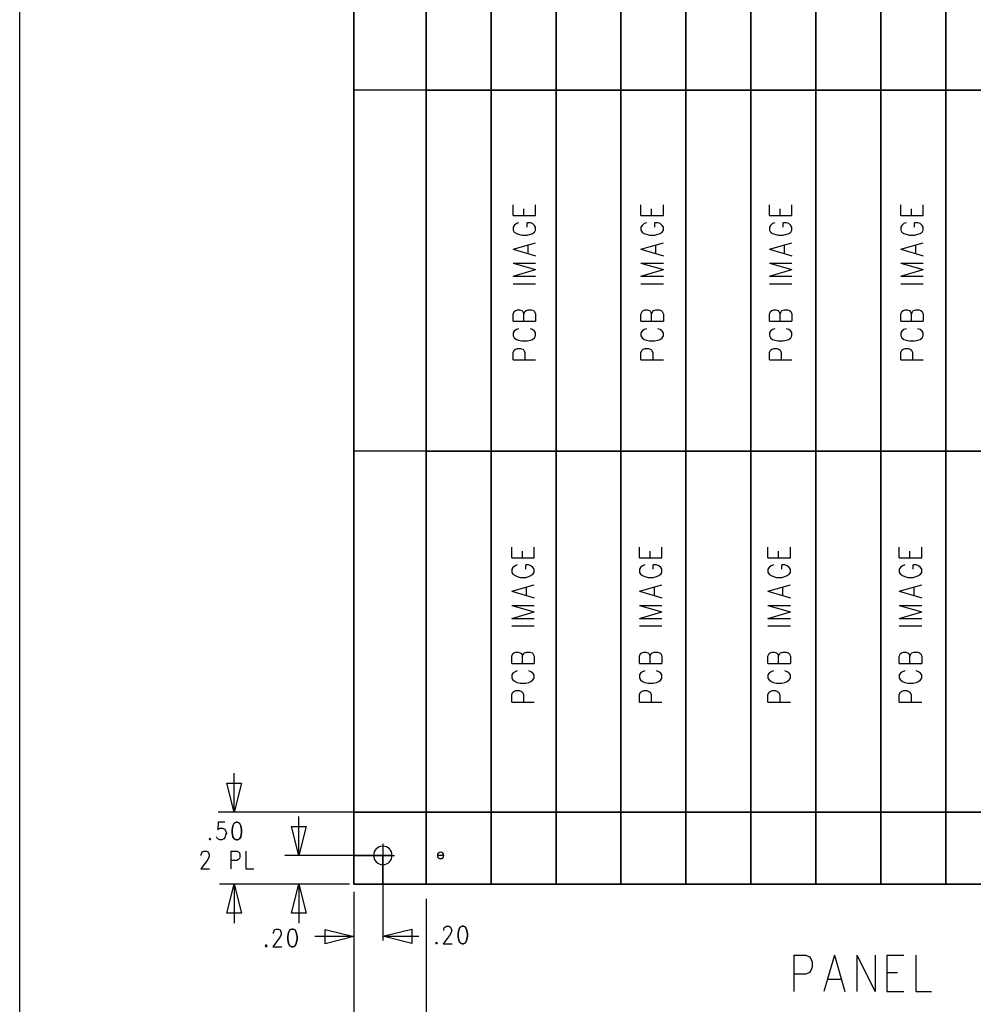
# Model space of a CAD drawing. Extents: x 11.9 to 28.1, y 10.8 to 21.2.
# Tile 3 of 32: x 11.9 to 15.2, y 14.4 to 17.8. Entities that reach past the tile are written whole.
import ezdxf

# ---------------------------------------------------------------- set-up
doc = ezdxf.new("R2010")
doc.units = 0
doc.layers.add('DRILLDWG_pho', color=1, linetype='CONTINUOUS')

msp = doc.modelspace()

# ---------------------------------------------------------------- linework, layer by layer
at = {"layer": 'DRILLDWG_pho'}
for points in [[(11.89, 10.799), (11.89, 21.199)], [(13.298, 17.545), (13.048, 17.545)], [(13.6, 17.111), (13.6, 17.148)], [(13.637, 17.111), (13.637, 17.134)], [(13.677, 17.111), (13.677, 17.148)], [(14.042, 17.111), (14.042, 17.148)], [(14.079, 17.111), (14.079, 17.134)], [(14.12, 17.111), (14.12, 17.148)], [(14.487, 17.111), (14.487, 17.148)], [(14.524, 17.111), (14.524, 17.134)], [(14.565, 17.111), (14.565, 17.148)], [(14.942, 17.111), (14.942, 17.148)], [(14.979, 17.111), (14.979, 17.134)], [(15.02, 17.111), (15.02, 17.148)], [(13.6, 17.111), (13.677, 17.111)], [(13.611, 17.083), (13.603, 17.077)], [(13.618, 17.086), (13.611, 17.083)], [(13.659, 17.086), (13.648, 17.086)], [(13.648, 17.071), (13.648, 17.086)], [(13.666, 17.083), (13.659, 17.086)], [(13.673, 17.077), (13.666, 17.083)], [(14.042, 17.111), (14.12, 17.111)], [(14.053, 17.083), (14.046, 17.077)], [(14.061, 17.086), (14.053, 17.083)], [(14.101, 17.086), (14.09, 17.086)], [(14.09, 17.071), (14.09, 17.086)], [(14.109, 17.083), (14.101, 17.086)], [(14.116, 17.077), (14.109, 17.083)], [(14.487, 17.111), (14.565, 17.111)], [(14.498, 17.083), (14.491, 17.077)], [(14.506, 17.086), (14.498, 17.083)], [(14.546, 17.086), (14.535, 17.086)], [(14.535, 17.071), (14.535, 17.086)], [(14.554, 17.083), (14.546, 17.086)], [(14.561, 17.077), (14.554, 17.083)], [(14.942, 17.111), (15.02, 17.111)], [(14.953, 17.083), (14.946, 17.077)], [(14.961, 17.086), (14.953, 17.083)], [(15.001, 17.086), (14.99, 17.086)], [(14.99, 17.071), (14.99, 17.086)], [(15.009, 17.083), (15.001, 17.086)], [(15.016, 17.077), (15.009, 17.083)], [(13.603, 17.077), (13.6, 17.071)], [(13.6, 17.071), (13.6, 17.06)], [(13.6, 17.06), (13.603, 17.054)], [(13.603, 17.054), (13.611, 17.049)], [(13.611, 17.049), (13.618, 17.046)], [(13.659, 17.046), (13.666, 17.049)], [(13.666, 17.049), (13.673, 17.054)], [(13.677, 17.071), (13.673, 17.077)], [(13.673, 17.054), (13.677, 17.06)], [(13.677, 17.06), (13.677, 17.071)], [(14.046, 17.077), (14.042, 17.071)], [(14.042, 17.071), (14.042, 17.06)], [(14.042, 17.06), (14.046, 17.054)], [(14.046, 17.054), (14.053, 17.049)], [(14.053, 17.049), (14.061, 17.046)], [(14.101, 17.046), (14.109, 17.049)], [(14.109, 17.049), (14.116, 17.054)], [(14.12, 17.071), (14.116, 17.077)], [(14.116, 17.054), (14.12, 17.06)], [(14.12, 17.06), (14.12, 17.071)], [(14.491, 17.077), (14.487, 17.071)], [(14.487, 17.071), (14.487, 17.06)], [(14.487, 17.06), (14.491, 17.054)], [(14.491, 17.054), (14.498, 17.049)], [(14.498, 17.049), (14.506, 17.046)], [(14.546, 17.046), (14.554, 17.049)], [(14.554, 17.049), (14.561, 17.054)], [(14.565, 17.071), (14.561, 17.077)], [(14.561, 17.054), (14.565, 17.06)], [(14.565, 17.06), (14.565, 17.071)], [(14.946, 17.077), (14.942, 17.071)], [(14.942, 17.071), (14.942, 17.06)], [(14.942, 17.06), (14.946, 17.054)], [(14.946, 17.054), (14.953, 17.049)], [(14.953, 17.049), (14.961, 17.046)], [(15.001, 17.046), (15.009, 17.049)], [(15.009, 17.049), (15.016, 17.054)], [(15.02, 17.071), (15.016, 17.077)], [(15.016, 17.054), (15.02, 17.06)], [(15.02, 17.06), (15.02, 17.071)], [(13.6, 16.995), (13.677, 17.017)], [(13.618, 17.046), (13.629, 17.043)], [(13.629, 17.043), (13.648, 17.043)], [(13.648, 17.043), (13.659, 17.046)], [(14.042, 16.995), (14.12, 17.017)], [(14.061, 17.046), (14.072, 17.043)], [(14.072, 17.043), (14.09, 17.043)], [(14.09, 17.043), (14.101, 17.046)], [(14.487, 16.995), (14.565, 17.017)], [(14.506, 17.046), (14.517, 17.043)], [(14.517, 17.043), (14.535, 17.043)], [(14.535, 17.043), (14.546, 17.046)], [(14.942, 16.995), (15.02, 17.017)], [(14.961, 17.046), (14.972, 17.043)], [(14.972, 17.043), (14.99, 17.043)], [(14.99, 17.043), (15.001, 17.046)], [(13.6, 16.995), (13.677, 16.972)], [(13.651, 16.981), (13.651, 17.009)], [(14.042, 16.995), (14.12, 16.972)], [(14.094, 16.981), (14.094, 17.009)], [(14.487, 16.995), (14.565, 16.972)], [(14.539, 16.981), (14.539, 17.009)], [(14.942, 16.995), (15.02, 16.972)], [(14.994, 16.981), (14.994, 17.009)], [(13.6, 16.946), (13.677, 16.924)], [(13.6, 16.946), (13.677, 16.946)], [(13.6, 16.901), (13.677, 16.924)], [(14.042, 16.946), (14.12, 16.924)], [(14.042, 16.946), (14.12, 16.946)], [(14.042, 16.901), (14.12, 16.924)], [(14.487, 16.946), (14.565, 16.924)], [(14.487, 16.946), (14.565, 16.946)], [(14.487, 16.901), (14.565, 16.924)], [(14.942, 16.946), (15.02, 16.924)], [(14.942, 16.946), (15.02, 16.946)], [(14.942, 16.901), (15.02, 16.924)], [(13.6, 16.901), (13.677, 16.901)], [(14.042, 16.901), (14.12, 16.901)], [(14.487, 16.901), (14.565, 16.901)], [(14.942, 16.901), (15.02, 16.901)], [(13.6, 16.875), (13.677, 16.875)], [(14.042, 16.875), (14.12, 16.875)], [(14.487, 16.875), (14.565, 16.875)], [(14.942, 16.875), (15.02, 16.875)], [(13.6, 16.77), (13.603, 16.779)], [(13.603, 16.779), (13.607, 16.782)], [(13.607, 16.782), (13.614, 16.784)], [(13.614, 16.784), (13.622, 16.784)], [(13.622, 16.784), (13.629, 16.782)], [(13.629, 16.782), (13.633, 16.779)], [(13.633, 16.779), (13.637, 16.77)], [(13.637, 16.77), (13.64, 16.779)], [(13.64, 16.779), (13.644, 16.782)], [(13.644, 16.782), (13.651, 16.784)], [(13.651, 16.784), (13.662, 16.784)], [(13.662, 16.784), (13.67, 16.782)], [(13.67, 16.782), (13.673, 16.779)], [(13.673, 16.779), (13.677, 16.77)], [(14.042, 16.77), (14.046, 16.779)], [(14.046, 16.779), (14.05, 16.782)], [(14.05, 16.782), (14.057, 16.784)], [(14.057, 16.784), (14.064, 16.784)], [(14.064, 16.784), (14.072, 16.782)], [(14.072, 16.782), (14.075, 16.779)], [(14.075, 16.779), (14.079, 16.77)], [(14.079, 16.77), (14.083, 16.779)], [(14.083, 16.779), (14.086, 16.782)], [(14.086, 16.782), (14.094, 16.784)], [(14.094, 16.784), (14.105, 16.784)], [(14.105, 16.784), (14.112, 16.782)], [(14.112, 16.782), (14.116, 16.779)], [(14.116, 16.779), (14.12, 16.77)], [(14.487, 16.77), (14.491, 16.779)], [(14.491, 16.779), (14.495, 16.782)], [(14.495, 16.782), (14.502, 16.784)], [(14.502, 16.784), (14.509, 16.784)], [(14.509, 16.784), (14.517, 16.782)], [(14.517, 16.782), (14.52, 16.779)], [(14.52, 16.779), (14.524, 16.77)], [(14.524, 16.77), (14.528, 16.779)], [(14.528, 16.779), (14.531, 16.782)], [(14.531, 16.782), (14.539, 16.784)], [(14.539, 16.784), (14.55, 16.784)], [(14.55, 16.784), (14.557, 16.782)], [(14.557, 16.782), (14.561, 16.779)], [(14.561, 16.779), (14.565, 16.77)], [(14.942, 16.77), (14.946, 16.779)], [(14.946, 16.779), (14.95, 16.782)], [(14.95, 16.782), (14.957, 16.784)], [(14.957, 16.784), (14.964, 16.784)], [(14.964, 16.784), (14.972, 16.782)], [(14.972, 16.782), (14.975, 16.779)], [(14.975, 16.779), (14.979, 16.77)], [(14.979, 16.77), (14.983, 16.779)], [(14.983, 16.779), (14.986, 16.782)], [(14.986, 16.782), (14.994, 16.784)], [(14.994, 16.784), (15.005, 16.784)], [(15.005, 16.784), (15.012, 16.782)], [(15.012, 16.782), (15.016, 16.779)], [(15.016, 16.779), (15.02, 16.77)], [(13.6, 16.745), (13.6, 16.77)], [(13.6, 16.745), (13.677, 16.745)], [(13.637, 16.745), (13.637, 16.77)], [(13.677, 16.77), (13.677, 16.745)], [(14.042, 16.745), (14.042, 16.77)], [(14.042, 16.745), (14.12, 16.745)], [(14.079, 16.745), (14.079, 16.77)], [(14.12, 16.77), (14.12, 16.745)], [(14.487, 16.745), (14.487, 16.77)], [(14.487, 16.745), (14.565, 16.745)], [(14.524, 16.745), (14.524, 16.77)], [(14.565, 16.77), (14.565, 16.745)], [(14.942, 16.745), (14.942, 16.77)], [(14.942, 16.745), (15.02, 16.745)], [(14.979, 16.745), (14.979, 16.77)], [(15.02, 16.77), (15.02, 16.745)], [(13.603, 16.711), (13.6, 16.705)], [(13.611, 16.716), (13.603, 16.711)], [(13.618, 16.719), (13.611, 16.716)], [(13.666, 16.716), (13.659, 16.719)], [(13.673, 16.711), (13.666, 16.716)], [(13.677, 16.705), (13.673, 16.711)], [(14.046, 16.711), (14.042, 16.705)], [(14.053, 16.716), (14.046, 16.711)], [(14.061, 16.719), (14.053, 16.716)], [(14.109, 16.716), (14.101, 16.719)], [(14.116, 16.711), (14.109, 16.716)], [(14.12, 16.705), (14.116, 16.711)], [(14.491, 16.711), (14.487, 16.705)], [(14.498, 16.716), (14.491, 16.711)], [(14.506, 16.719), (14.498, 16.716)], [(14.554, 16.716), (14.546, 16.719)], [(14.561, 16.711), (14.554, 16.716)], [(14.565, 16.705), (14.561, 16.711)], [(14.946, 16.711), (14.942, 16.705)], [(14.953, 16.716), (14.946, 16.711)], [(14.961, 16.719), (14.953, 16.716)], [(15.009, 16.716), (15.001, 16.719)], [(15.016, 16.711), (15.009, 16.716)], [(15.02, 16.705), (15.016, 16.711)], [(13.6, 16.705), (13.6, 16.694)], [(13.6, 16.694), (13.603, 16.688)], [(13.603, 16.688), (13.611, 16.682)], [(13.611, 16.682), (13.618, 16.679)], [(13.618, 16.679), (13.629, 16.677)], [(13.629, 16.677), (13.648, 16.677)], [(13.648, 16.677), (13.659, 16.679)], [(13.659, 16.679), (13.666, 16.682)], [(13.666, 16.682), (13.673, 16.688)], [(13.673, 16.688), (13.677, 16.694)], [(13.677, 16.694), (13.677, 16.705)], [(14.042, 16.705), (14.042, 16.694)], [(14.042, 16.694), (14.046, 16.688)], [(14.046, 16.688), (14.053, 16.682)], [(14.053, 16.682), (14.061, 16.679)], [(14.061, 16.679), (14.072, 16.677)], [(14.072, 16.677), (14.09, 16.677)], [(14.09, 16.677), (14.101, 16.679)], [(14.101, 16.679), (14.109, 16.682)], [(14.109, 16.682), (14.116, 16.688)], [(14.116, 16.688), (14.12, 16.694)], [(14.12, 16.694), (14.12, 16.705)], [(14.487, 16.705), (14.487, 16.694)], [(14.487, 16.694), (14.491, 16.688)], [(14.491, 16.688), (14.498, 16.682)], [(14.498, 16.682), (14.506, 16.679)], [(14.506, 16.679), (14.517, 16.677)], [(14.517, 16.677), (14.535, 16.677)], [(14.535, 16.677), (14.546, 16.679)], [(14.546, 16.679), (14.554, 16.682)], [(14.554, 16.682), (14.561, 16.688)], [(14.561, 16.688), (14.565, 16.694)], [(14.565, 16.694), (14.565, 16.705)], [(14.942, 16.705), (14.942, 16.694)], [(14.942, 16.694), (14.946, 16.688)], [(14.946, 16.688), (14.953, 16.682)], [(14.953, 16.682), (14.961, 16.679)], [(14.961, 16.679), (14.972, 16.677)], [(14.972, 16.677), (14.99, 16.677)], [(14.99, 16.677), (15.001, 16.679)], [(15.001, 16.679), (15.009, 16.682)], [(15.009, 16.682), (15.016, 16.688)], [(15.016, 16.688), (15.02, 16.694)], [(15.02, 16.694), (15.02, 16.705)], [(13.6, 16.637), (13.603, 16.645)], [(13.603, 16.645), (13.607, 16.648)], [(13.607, 16.648), (13.614, 16.651)], [(13.614, 16.651), (13.625, 16.651)], [(13.625, 16.651), (13.633, 16.648)], [(13.633, 16.648), (13.637, 16.645)], [(13.637, 16.645), (13.64, 16.637)], [(14.042, 16.637), (14.046, 16.645)], [(14.046, 16.645), (14.05, 16.648)], [(14.05, 16.648), (14.057, 16.651)], [(14.057, 16.651), (14.068, 16.651)], [(14.068, 16.651), (14.075, 16.648)], [(14.075, 16.648), (14.079, 16.645)], [(14.079, 16.645), (14.083, 16.637)], [(14.487, 16.637), (14.491, 16.645)], [(14.491, 16.645), (14.495, 16.648)], [(14.495, 16.648), (14.502, 16.651)], [(14.502, 16.651), (14.513, 16.651)], [(14.513, 16.651), (14.52, 16.648)], [(14.52, 16.648), (14.524, 16.645)], [(14.524, 16.645), (14.528, 16.637)], [(14.942, 16.637), (14.946, 16.645)], [(14.946, 16.645), (14.95, 16.648)], [(14.95, 16.648), (14.957, 16.651)], [(14.957, 16.651), (14.968, 16.651)], [(14.968, 16.651), (14.975, 16.648)], [(14.975, 16.648), (14.979, 16.645)], [(14.979, 16.645), (14.983, 16.637)], [(13.6, 16.611), (13.6, 16.637)], [(13.6, 16.611), (13.677, 16.611)], [(13.64, 16.637), (13.64, 16.611)], [(14.042, 16.611), (14.042, 16.637)], [(14.042, 16.611), (14.12, 16.611)], [(14.083, 16.637), (14.083, 16.611)], [(14.487, 16.611), (14.487, 16.637)], [(14.487, 16.611), (14.565, 16.611)], [(14.528, 16.637), (14.528, 16.611)], [(14.942, 16.611), (14.942, 16.637)], [(14.942, 16.611), (15.02, 16.611)], [(14.983, 16.637), (14.983, 16.611)], [(13.298, 16.295), (13.048, 16.295)], [(13.595, 15.926), (13.595, 15.963)], [(13.672, 15.926), (13.672, 15.963)], [(14.037, 15.926), (14.037, 15.963)], [(14.115, 15.926), (14.115, 15.963)], [(14.482, 15.926), (14.482, 15.963)], [(14.56, 15.926), (14.56, 15.963)], [(14.937, 15.926), (14.937, 15.963)], [(15.015, 15.926), (15.015, 15.963)], [(13.595, 15.926), (13.672, 15.926)], [(13.632, 15.926), (13.632, 15.949)], [(14.037, 15.926), (14.115, 15.926)], [(14.074, 15.926), (14.074, 15.949)], [(14.482, 15.926), (14.56, 15.926)], [(14.519, 15.926), (14.519, 15.949)], [(14.937, 15.926), (15.015, 15.926)], [(14.974, 15.926), (14.974, 15.949)], [(13.598, 15.892), (13.595, 15.886)], [(13.606, 15.898), (13.598, 15.892)], [(13.613, 15.901), (13.606, 15.898)], [(13.654, 15.901), (13.643, 15.901)], [(13.643, 15.886), (13.643, 15.901)], [(13.661, 15.898), (13.654, 15.901)], [(13.668, 15.892), (13.661, 15.898)], [(13.672, 15.886), (13.668, 15.892)], [(14.041, 15.892), (14.037, 15.886)], [(14.048, 15.898), (14.041, 15.892)], [(14.056, 15.901), (14.048, 15.898)], [(14.096, 15.901), (14.085, 15.901)], [(14.085, 15.886), (14.085, 15.901)], [(14.104, 15.898), (14.096, 15.901)], [(14.111, 15.892), (14.104, 15.898)], [(14.115, 15.886), (14.111, 15.892)], [(14.486, 15.892), (14.482, 15.886)], [(14.493, 15.898), (14.486, 15.892)], [(14.501, 15.901), (14.493, 15.898)], [(14.541, 15.901), (14.53, 15.901)], [(14.53, 15.886), (14.53, 15.901)], [(14.549, 15.898), (14.541, 15.901)], [(14.556, 15.892), (14.549, 15.898)], [(14.56, 15.886), (14.556, 15.892)], [(14.941, 15.892), (14.937, 15.886)], [(14.948, 15.898), (14.941, 15.892)], [(14.956, 15.901), (14.948, 15.898)], [(14.996, 15.901), (14.985, 15.901)], [(14.985, 15.886), (14.985, 15.901)], [(15.004, 15.898), (14.996, 15.901)], [(15.011, 15.892), (15.004, 15.898)], [(15.015, 15.886), (15.011, 15.892)], [(13.595, 15.886), (13.595, 15.875)], [(13.595, 15.875), (13.598, 15.869)], [(13.598, 15.869), (13.606, 15.864)], [(13.606, 15.864), (13.613, 15.861)], [(13.613, 15.861), (13.624, 15.858)], [(13.624, 15.858), (13.643, 15.858)], [(13.643, 15.858), (13.654, 15.861)], [(13.654, 15.861), (13.661, 15.864)], [(13.661, 15.864), (13.668, 15.869)], [(13.668, 15.869), (13.672, 15.875)], [(13.672, 15.875), (13.672, 15.886)], [(14.037, 15.886), (14.037, 15.875)], [(14.037, 15.875), (14.041, 15.869)], [(14.041, 15.869), (14.048, 15.864)], [(14.048, 15.864), (14.056, 15.861)], [(14.056, 15.861), (14.067, 15.858)], [(14.067, 15.858), (14.085, 15.858)], [(14.085, 15.858), (14.096, 15.861)], [(14.096, 15.861), (14.104, 15.864)], [(14.104, 15.864), (14.111, 15.869)], [(14.111, 15.869), (14.115, 15.875)], [(14.115, 15.875), (14.115, 15.886)], [(14.482, 15.886), (14.482, 15.875)], [(14.482, 15.875), (14.486, 15.869)], [(14.486, 15.869), (14.493, 15.864)], [(14.493, 15.864), (14.501, 15.861)], [(14.501, 15.861), (14.512, 15.858)], [(14.512, 15.858), (14.53, 15.858)], [(14.53, 15.858), (14.541, 15.861)], [(14.541, 15.861), (14.549, 15.864)], [(14.549, 15.864), (14.556, 15.869)], [(14.556, 15.869), (14.56, 15.875)], [(14.56, 15.875), (14.56, 15.886)], [(14.937, 15.886), (14.937, 15.875)], [(14.937, 15.875), (14.941, 15.869)], [(14.941, 15.869), (14.948, 15.864)], [(14.948, 15.864), (14.956, 15.861)], [(14.956, 15.861), (14.967, 15.858)], [(14.967, 15.858), (14.985, 15.858)], [(14.985, 15.858), (14.996, 15.861)], [(14.996, 15.861), (15.004, 15.864)], [(15.004, 15.864), (15.011, 15.869)], [(15.011, 15.869), (15.015, 15.875)], [(15.015, 15.875), (15.015, 15.886)], [(13.595, 15.81), (13.672, 15.832)], [(13.646, 15.796), (13.646, 15.824)], [(14.037, 15.81), (14.115, 15.832)], [(14.089, 15.796), (14.089, 15.824)], [(14.482, 15.81), (14.56, 15.832)], [(14.534, 15.796), (14.534, 15.824)], [(14.937, 15.81), (15.015, 15.832)], [(14.989, 15.796), (14.989, 15.824)], [(13.595, 15.81), (13.672, 15.787)], [(14.037, 15.81), (14.115, 15.787)], [(14.482, 15.81), (14.56, 15.787)], [(14.937, 15.81), (15.015, 15.787)], [(13.595, 15.761), (13.672, 15.739)], [(13.595, 15.761), (13.672, 15.761)], [(14.037, 15.761), (14.115, 15.739)], [(14.037, 15.761), (14.115, 15.761)], [(14.482, 15.761), (14.56, 15.739)], [(14.482, 15.761), (14.56, 15.761)], [(14.937, 15.761), (15.015, 15.739)], [(14.937, 15.761), (15.015, 15.761)], [(13.595, 15.716), (13.672, 15.739)], [(14.037, 15.716), (14.115, 15.739)], [(14.482, 15.716), (14.56, 15.739)], [(14.937, 15.716), (15.015, 15.739)], [(13.595, 15.716), (13.672, 15.716)], [(13.595, 15.69), (13.672, 15.69)], [(14.037, 15.716), (14.115, 15.716)], [(14.037, 15.69), (14.115, 15.69)], [(14.482, 15.716), (14.56, 15.716)], [(14.482, 15.69), (14.56, 15.69)], [(14.937, 15.716), (15.015, 15.716)], [(14.937, 15.69), (15.015, 15.69)], [(13.595, 15.585), (13.598, 15.594)], [(13.595, 15.56), (13.595, 15.585)], [(13.598, 15.594), (13.602, 15.597)], [(13.602, 15.597), (13.609, 15.599)], [(13.609, 15.599), (13.617, 15.599)], [(13.617, 15.599), (13.624, 15.597)], [(13.624, 15.597), (13.628, 15.594)], [(13.628, 15.594), (13.632, 15.585)], [(13.632, 15.585), (13.635, 15.594)], [(13.632, 15.56), (13.632, 15.585)], [(13.635, 15.594), (13.639, 15.597)], [(13.639, 15.597), (13.646, 15.599)], [(13.646, 15.599), (13.657, 15.599)], [(13.657, 15.599), (13.665, 15.597)], [(13.665, 15.597), (13.668, 15.594)], [(13.668, 15.594), (13.672, 15.585)], [(13.672, 15.585), (13.672, 15.56)], [(14.037, 15.585), (14.041, 15.594)], [(14.037, 15.56), (14.037, 15.585)], [(14.041, 15.594), (14.045, 15.597)], [(14.045, 15.597), (14.052, 15.599)], [(14.052, 15.599), (14.059, 15.599)], [(14.059, 15.599), (14.067, 15.597)], [(14.067, 15.597), (14.07, 15.594)], [(14.07, 15.594), (14.074, 15.585)], [(14.074, 15.585), (14.078, 15.594)], [(14.074, 15.56), (14.074, 15.585)], [(14.078, 15.594), (14.081, 15.597)], [(14.081, 15.597), (14.089, 15.599)], [(14.089, 15.599), (14.1, 15.599)], [(14.1, 15.599), (14.107, 15.597)], [(14.107, 15.597), (14.111, 15.594)], [(14.111, 15.594), (14.115, 15.585)], [(14.115, 15.585), (14.115, 15.56)], [(14.482, 15.585), (14.486, 15.594)], [(14.482, 15.56), (14.482, 15.585)], [(14.486, 15.594), (14.49, 15.597)], [(14.49, 15.597), (14.497, 15.599)], [(14.497, 15.599), (14.504, 15.599)], [(14.504, 15.599), (14.512, 15.597)], [(14.512, 15.597), (14.515, 15.594)], [(14.515, 15.594), (14.519, 15.585)], [(14.519, 15.585), (14.523, 15.594)], [(14.519, 15.56), (14.519, 15.585)], [(14.523, 15.594), (14.526, 15.597)], [(14.526, 15.597), (14.534, 15.599)], [(14.534, 15.599), (14.545, 15.599)], [(14.545, 15.599), (14.552, 15.597)], [(14.552, 15.597), (14.556, 15.594)], [(14.556, 15.594), (14.56, 15.585)], [(14.56, 15.585), (14.56, 15.56)], [(14.937, 15.585), (14.941, 15.594)], [(14.937, 15.56), (14.937, 15.585)], [(14.941, 15.594), (14.945, 15.597)], [(14.945, 15.597), (14.952, 15.599)], [(14.952, 15.599), (14.959, 15.599)], [(14.959, 15.599), (14.967, 15.597)], [(14.967, 15.597), (14.97, 15.594)], [(14.97, 15.594), (14.974, 15.585)], [(14.974, 15.585), (14.978, 15.594)], [(14.974, 15.56), (14.974, 15.585)], [(14.978, 15.594), (14.981, 15.597)], [(14.981, 15.597), (14.989, 15.599)], [(14.989, 15.599), (15, 15.599)], [(15, 15.599), (15.007, 15.597)], [(15.007, 15.597), (15.011, 15.594)], [(15.011, 15.594), (15.015, 15.585)], [(15.015, 15.585), (15.015, 15.56)], [(13.595, 15.56), (13.672, 15.56)], [(14.037, 15.56), (14.115, 15.56)], [(14.482, 15.56), (14.56, 15.56)], [(14.937, 15.56), (15.015, 15.56)], [(13.598, 15.526), (13.595, 15.52)], [(13.595, 15.52), (13.595, 15.509)], [(13.606, 15.531), (13.598, 15.526)], [(13.613, 15.534), (13.606, 15.531)], [(13.661, 15.531), (13.654, 15.534)], [(13.668, 15.526), (13.661, 15.531)], [(13.672, 15.52), (13.668, 15.526)], [(13.672, 15.509), (13.672, 15.52)], [(14.041, 15.526), (14.037, 15.52)], [(14.037, 15.52), (14.037, 15.509)], [(14.048, 15.531), (14.041, 15.526)], [(14.056, 15.534), (14.048, 15.531)], [(14.104, 15.531), (14.096, 15.534)], [(14.111, 15.526), (14.104, 15.531)], [(14.115, 15.52), (14.111, 15.526)], [(14.115, 15.509), (14.115, 15.52)], [(14.486, 15.526), (14.482, 15.52)], [(14.482, 15.52), (14.482, 15.509)], [(14.493, 15.531), (14.486, 15.526)], [(14.501, 15.534), (14.493, 15.531)], [(14.549, 15.531), (14.541, 15.534)], [(14.556, 15.526), (14.549, 15.531)], [(14.56, 15.52), (14.556, 15.526)], [(14.56, 15.509), (14.56, 15.52)], [(14.941, 15.526), (14.937, 15.52)], [(14.937, 15.52), (14.937, 15.509)], [(14.948, 15.531), (14.941, 15.526)], [(14.956, 15.534), (14.948, 15.531)], [(15.004, 15.531), (14.996, 15.534)], [(15.011, 15.526), (15.004, 15.531)], [(15.015, 15.52), (15.011, 15.526)], [(15.015, 15.509), (15.015, 15.52)], [(13.595, 15.509), (13.598, 15.503)], [(13.598, 15.503), (13.606, 15.497)], [(13.606, 15.497), (13.613, 15.494)], [(13.613, 15.494), (13.624, 15.492)], [(13.624, 15.492), (13.643, 15.492)], [(13.643, 15.492), (13.654, 15.494)], [(13.654, 15.494), (13.661, 15.497)], [(13.661, 15.497), (13.668, 15.503)], [(13.668, 15.503), (13.672, 15.509)], [(14.037, 15.509), (14.041, 15.503)], [(14.041, 15.503), (14.048, 15.497)], [(14.048, 15.497), (14.056, 15.494)], [(14.056, 15.494), (14.067, 15.492)], [(14.067, 15.492), (14.085, 15.492)], [(14.085, 15.492), (14.096, 15.494)], [(14.096, 15.494), (14.104, 15.497)], [(14.104, 15.497), (14.111, 15.503)], [(14.111, 15.503), (14.115, 15.509)], [(14.482, 15.509), (14.486, 15.503)], [(14.486, 15.503), (14.493, 15.497)], [(14.493, 15.497), (14.501, 15.494)], [(14.501, 15.494), (14.512, 15.492)], [(14.512, 15.492), (14.53, 15.492)], [(14.53, 15.492), (14.541, 15.494)], [(14.541, 15.494), (14.549, 15.497)], [(14.549, 15.497), (14.556, 15.503)], [(14.556, 15.503), (14.56, 15.509)], [(14.937, 15.509), (14.941, 15.503)], [(14.941, 15.503), (14.948, 15.497)], [(14.948, 15.497), (14.956, 15.494)], [(14.956, 15.494), (14.967, 15.492)], [(14.967, 15.492), (14.985, 15.492)], [(14.985, 15.492), (14.996, 15.494)], [(14.996, 15.494), (15.004, 15.497)], [(15.004, 15.497), (15.011, 15.503)], [(15.011, 15.503), (15.015, 15.509)], [(13.595, 15.452), (13.598, 15.46)], [(13.595, 15.426), (13.595, 15.452)], [(13.598, 15.46), (13.602, 15.463)], [(13.602, 15.463), (13.609, 15.466)], [(13.609, 15.466), (13.62, 15.466)], [(13.62, 15.466), (13.628, 15.463)], [(13.628, 15.463), (13.632, 15.46)], [(13.632, 15.46), (13.635, 15.452)], [(13.635, 15.452), (13.635, 15.426)], [(14.037, 15.452), (14.041, 15.46)], [(14.037, 15.426), (14.037, 15.452)], [(14.041, 15.46), (14.045, 15.463)], [(14.045, 15.463), (14.052, 15.466)], [(14.052, 15.466), (14.063, 15.466)], [(14.063, 15.466), (14.07, 15.463)], [(14.07, 15.463), (14.074, 15.46)], [(14.074, 15.46), (14.078, 15.452)], [(14.078, 15.452), (14.078, 15.426)], [(14.482, 15.452), (14.486, 15.46)], [(14.482, 15.426), (14.482, 15.452)], [(14.486, 15.46), (14.49, 15.463)], [(14.49, 15.463), (14.497, 15.466)], [(14.497, 15.466), (14.508, 15.466)], [(14.508, 15.466), (14.515, 15.463)], [(14.515, 15.463), (14.519, 15.46)], [(14.519, 15.46), (14.523, 15.452)], [(14.523, 15.452), (14.523, 15.426)], [(14.937, 15.452), (14.941, 15.46)], [(14.937, 15.426), (14.937, 15.452)], [(14.941, 15.46), (14.945, 15.463)], [(14.945, 15.463), (14.952, 15.466)], [(14.952, 15.466), (14.963, 15.466)], [(14.963, 15.466), (14.97, 15.463)], [(14.97, 15.463), (14.974, 15.46)], [(14.974, 15.46), (14.978, 15.452)], [(14.978, 15.452), (14.978, 15.426)], [(13.595, 15.426), (13.672, 15.426)], [(14.037, 15.426), (14.115, 15.426)], [(14.482, 15.426), (14.56, 15.426)], [(14.937, 15.426), (15.015, 15.426)], [(12.633, 15.045), (12.633, 15.18)], [(12.633, 15.045), (12.608, 15.145)], [(12.608, 15.145), (12.658, 15.145)], [(12.658, 15.145), (12.633, 15.045)], [(13.083, 15.045), (12.578, 15.045)], [(12.578, 15.01), (12.576, 14.984)], [(12.601, 15.01), (12.578, 15.01)], [(12.857, 14.895), (12.857, 15.03)], [(12.576, 14.984), (12.578, 14.986)], [(12.578, 14.986), (12.585, 14.989)], [(12.585, 14.989), (12.592, 14.989)], [(12.592, 14.989), (12.599, 14.986)], [(12.599, 14.986), (12.603, 14.981)], [(12.603, 14.981), (12.606, 14.972)], [(12.606, 14.972), (12.603, 14.966)], [(12.857, 14.895), (12.832, 14.995)], [(12.832, 14.995), (12.882, 14.995)], [(12.882, 14.995), (12.857, 14.895)], [(12.574, 14.955), (12.572, 14.96)], [(12.576, 14.952), (12.574, 14.955)], [(12.583, 14.949), (12.576, 14.952)], [(12.59, 14.949), (12.583, 14.949)], [(12.597, 14.952), (12.59, 14.949)], [(12.601, 14.957), (12.597, 14.952)], [(12.603, 14.966), (12.601, 14.957)], [(13.148, 14.935), (13.148, 14.85)], [(12.519, 14.898), (12.521, 14.904)], [(12.521, 14.904), (12.523, 14.907)], [(12.523, 14.907), (12.528, 14.91)], [(12.528, 14.91), (12.537, 14.91)], [(12.537, 14.91), (12.542, 14.907)], [(12.542, 14.907), (12.544, 14.904)], [(12.544, 14.904), (12.546, 14.898)], [(12.621, 14.91), (12.621, 14.849)], [(12.621, 14.91), (12.642, 14.91)], [(12.642, 14.91), (12.648, 14.907)], [(12.648, 14.907), (12.651, 14.904)], [(12.651, 14.904), (12.653, 14.898)], [(12.673, 14.91), (12.673, 14.849)], [(12.539, 14.878), (12.517, 14.849)], [(12.519, 14.895), (12.519, 14.898)], [(12.544, 14.886), (12.539, 14.878)], [(12.546, 14.892), (12.544, 14.886)], [(12.546, 14.898), (12.546, 14.892)], [(12.642, 14.878), (12.621, 14.878)], [(12.648, 14.881), (12.642, 14.878)], [(12.651, 14.884), (12.648, 14.881)], [(12.653, 14.889), (12.651, 14.884)], [(12.653, 14.898), (12.653, 14.889)], [(13.103, 14.895), (12.808, 14.895)], [(13.108, 14.895), (13.188, 14.895)], [(12.517, 14.849), (12.548, 14.849)], [(12.673, 14.849), (12.701, 14.849)], [(13.148, 14.85), (13.148, 14.6)], [(13.032, 14.795), (12.582, 14.795)], [(12.608, 14.695), (12.633, 14.795)], [(12.633, 14.795), (12.658, 14.695)], [(12.633, 14.795), (12.633, 14.66)], [(12.832, 14.695), (12.857, 14.795)], [(12.857, 14.795), (12.882, 14.695)], [(12.857, 14.795), (12.857, 14.66)], [(13.048, 14.769), (13.048, 14.239)], [(13.298, 14.745), (13.298, 14.245)], [(12.658, 14.695), (12.608, 14.695)], [(12.882, 14.695), (12.832, 14.695)], [(12.769, 14.628), (12.771, 14.634)], [(12.769, 14.625), (12.769, 14.628)], [(12.771, 14.634), (12.773, 14.637)], [(12.773, 14.637), (12.778, 14.64)], [(12.778, 14.64), (12.787, 14.64)], [(12.787, 14.64), (12.792, 14.637)], [(12.792, 14.637), (12.794, 14.634)], [(12.794, 14.634), (12.796, 14.628)], [(12.796, 14.628), (12.796, 14.622)], [(12.948, 14.589), (12.948, 14.639)], [(12.948, 14.639), (13.048, 14.614)], [(13.148, 14.615), (13.248, 14.64)], [(13.248, 14.64), (13.248, 14.59)], [(13.359, 14.638), (13.361, 14.644)], [(13.359, 14.635), (13.359, 14.638)], [(13.361, 14.644), (13.363, 14.647)], [(13.363, 14.647), (13.368, 14.65)], [(13.368, 14.65), (13.377, 14.65)], [(13.377, 14.65), (13.382, 14.647)], [(13.382, 14.647), (13.384, 14.644)], [(13.384, 14.644), (13.386, 14.638)], [(13.386, 14.632), (13.384, 14.626)], [(13.386, 14.638), (13.386, 14.632)], [(12.789, 14.608), (12.767, 14.579)], [(12.794, 14.616), (12.789, 14.608)], [(12.796, 14.622), (12.794, 14.616)], [(13.048, 14.614), (12.913, 14.614)], [(13.048, 14.614), (12.948, 14.589)], [(13.248, 14.59), (13.148, 14.615)], [(13.148, 14.615), (13.273, 14.615)], [(13.379, 14.618), (13.357, 14.589)], [(13.384, 14.626), (13.379, 14.618)], [(12.767, 14.579), (12.798, 14.579)], [(13.357, 14.589), (13.388, 14.589)], [(14.572, 14.55), (14.572, 14.424)], [(14.572, 14.55), (14.613, 14.55)], [(14.613, 14.55), (14.626, 14.544)], [(14.626, 14.544), (14.631, 14.538)], [(14.631, 14.538), (14.635, 14.526)], [(14.635, 14.526), (14.635, 14.508)], [(14.713, 14.55), (14.676, 14.424)], [(14.713, 14.55), (14.749, 14.424)], [(14.79, 14.55), (14.79, 14.424)], [(14.79, 14.55), (14.853, 14.424)], [(14.853, 14.55), (14.853, 14.424)], [(14.894, 14.55), (14.894, 14.424)], [(14.894, 14.55), (14.953, 14.55)], [(14.994, 14.55), (14.994, 14.424)], [(14.631, 14.496), (14.626, 14.49)], [(14.635, 14.508), (14.631, 14.496)], [(14.613, 14.484), (14.572, 14.484)], [(14.626, 14.49), (14.613, 14.484)], [(14.69, 14.466), (14.735, 14.466)], [(14.894, 14.49), (14.931, 14.49)], [(14.894, 14.424), (14.953, 14.424)], [(14.994, 14.424), (15.049, 14.424)]]:
    msp.add_lwpolyline(points, dxfattribs=at)
for points in [[(13.048, 14.795), (13.048, 20.295)], [(13.048, 14.795), (13.048, 20.295)], [(13.298, 20.295), (13.298, 14.795)], [(13.298, 17.545), (13.298, 18.795)], [(13.523, 17.545), (13.523, 18.795)], [(13.523, 18.795), (13.523, 17.545)], [(13.748, 17.545), (13.748, 18.795)], [(13.748, 18.795), (13.748, 17.545)], [(13.973, 17.545), (13.973, 18.795)], [(13.973, 18.795), (13.973, 17.545)], [(14.198, 17.545), (14.198, 18.795)], [(14.198, 18.795), (14.198, 17.545)], [(14.423, 17.545), (14.423, 18.795)], [(14.423, 18.795), (14.423, 17.545)], [(14.648, 17.545), (14.648, 18.795)], [(14.648, 18.795), (14.648, 17.545)], [(14.873, 17.545), (14.873, 18.795)], [(14.873, 18.795), (14.873, 17.545)], [(15.098, 17.545), (15.098, 18.795)], [(15.098, 18.795), (15.098, 17.545)], [(13.298, 17.545), (13.523, 17.545)], [(13.298, 16.295), (13.298, 17.545)], [(13.523, 17.545), (13.298, 17.545)], [(13.523, 17.545), (13.748, 17.545)], [(13.523, 16.295), (13.523, 17.545)], [(13.523, 17.545), (13.523, 16.295)], [(13.748, 17.545), (13.523, 17.545)], [(13.748, 17.545), (13.973, 17.545)], [(13.748, 16.295), (13.748, 17.545)], [(13.748, 17.545), (13.748, 16.295)], [(13.973, 17.545), (13.748, 17.545)], [(13.973, 17.545), (14.198, 17.545)], [(13.973, 16.295), (13.973, 17.545)], [(13.973, 17.545), (13.973, 16.295)], [(14.198, 17.545), (13.973, 17.545)], [(14.198, 17.545), (14.423, 17.545)], [(14.198, 16.295), (14.198, 17.545)], [(14.198, 17.545), (14.198, 16.295)], [(14.423, 17.545), (14.198, 17.545)], [(14.423, 17.545), (14.648, 17.545)], [(14.423, 16.295), (14.423, 17.545)], [(14.423, 17.545), (14.423, 16.295)], [(14.648, 17.545), (14.423, 17.545)], [(14.648, 17.545), (14.873, 17.545)], [(14.648, 16.295), (14.648, 17.545)], [(14.648, 17.545), (14.648, 16.295)], [(14.873, 17.545), (14.648, 17.545)], [(14.873, 17.545), (15.098, 17.545)], [(14.873, 16.295), (14.873, 17.545)], [(14.873, 17.545), (14.873, 16.295)], [(15.098, 17.545), (14.873, 17.545)], [(15.098, 17.545), (15.323, 17.545)], [(15.098, 16.295), (15.098, 17.545)], [(15.098, 17.545), (15.098, 16.295)], [(15.323, 17.545), (15.098, 17.545)], [(13.298, 16.295), (13.523, 16.295)], [(13.298, 15.045), (13.298, 16.295)], [(13.523, 16.295), (13.298, 16.295)], [(13.523, 16.295), (13.523, 15.045)], [(13.748, 16.295), (13.523, 16.295)], [(13.523, 16.295), (13.748, 16.295)], [(13.523, 14.795), (13.523, 16.295)], [(13.748, 16.295), (13.973, 16.295)], [(13.748, 15.045), (13.748, 16.295)], [(13.973, 16.295), (13.748, 16.295)], [(13.748, 16.295), (13.748, 14.795)], [(13.973, 16.295), (13.973, 15.045)], [(14.198, 16.295), (13.973, 16.295)], [(13.973, 16.295), (14.198, 16.295)], [(13.973, 14.795), (13.973, 16.295)], [(14.198, 16.295), (14.423, 16.295)], [(14.198, 15.045), (14.198, 16.295)], [(14.423, 16.295), (14.198, 16.295)], [(14.198, 16.295), (14.198, 14.795)], [(14.423, 16.295), (14.423, 15.045)], [(14.648, 16.295), (14.423, 16.295)], [(14.423, 16.295), (14.648, 16.295)], [(14.423, 14.795), (14.423, 16.295)], [(14.648, 16.295), (14.873, 16.295)], [(14.648, 15.045), (14.648, 16.295)], [(14.873, 16.295), (14.648, 16.295)], [(14.648, 16.295), (14.648, 14.795)], [(14.873, 16.295), (14.873, 15.045)], [(15.098, 16.295), (14.873, 16.295)], [(14.873, 16.295), (15.098, 16.295)], [(14.873, 14.795), (14.873, 16.295)], [(15.098, 16.295), (15.323, 16.295)], [(15.098, 15.045), (15.098, 16.295)], [(15.323, 16.295), (15.098, 16.295)], [(15.098, 16.295), (15.098, 14.795)], [(13.048, 14.795), (13.048, 15.045)], [(13.048, 15.045), (17.148, 15.045)], [(13.523, 15.045), (13.298, 15.045)], [(13.973, 15.045), (13.748, 15.045)], [(14.423, 15.045), (14.198, 15.045)], [(14.873, 15.045), (14.648, 15.045)], [(15.323, 15.045), (15.098, 15.045)], [(12.633, 15.007), (12.628, 14.998)], [(12.64, 15.01), (12.633, 15.007)], [(12.644, 15.01), (12.64, 15.01)], [(12.651, 15.007), (12.644, 15.01)], [(12.656, 14.998), (12.651, 15.007)], [(12.628, 14.998), (12.626, 14.984)], [(12.626, 14.984), (12.626, 14.975)], [(12.626, 14.975), (12.628, 14.96)], [(12.658, 14.984), (12.656, 14.998)], [(12.656, 14.96), (12.658, 14.975)], [(12.658, 14.975), (12.658, 14.984)], [(12.549, 14.955), (12.547, 14.952)], [(12.547, 14.952), (12.549, 14.949)], [(12.551, 14.952), (12.549, 14.955)], [(12.549, 14.949), (12.551, 14.952)], [(12.628, 14.96), (12.633, 14.952)], [(12.633, 14.952), (12.64, 14.949)], [(12.64, 14.949), (12.644, 14.949)], [(12.644, 14.949), (12.651, 14.952)], [(12.651, 14.952), (12.656, 14.96)], [(13.048, 14.795), (13.048, 14.895)], [(13.048, 14.895), (13.148, 14.895)], [(13.148, 14.895), (13.148, 14.795)], [(13.298, 14.795), (13.048, 14.795)], [(17.148, 14.795), (13.048, 14.795)], [(17.148, 14.795), (13.048, 14.795)], [(13.148, 14.795), (13.048, 14.795)], [(13.748, 14.795), (13.523, 14.795)], [(14.198, 14.795), (13.973, 14.795)], [(14.648, 14.795), (14.423, 14.795)], [(15.098, 14.795), (14.873, 14.795)], [(12.821, 14.628), (12.819, 14.614)], [(12.826, 14.637), (12.821, 14.628)], [(12.833, 14.64), (12.826, 14.637)], [(12.837, 14.64), (12.833, 14.64)], [(12.844, 14.637), (12.837, 14.64)], [(12.848, 14.628), (12.844, 14.637)], [(12.851, 14.614), (12.848, 14.628)], [(13.411, 14.638), (13.409, 14.624)], [(13.416, 14.647), (13.411, 14.638)], [(13.423, 14.65), (13.416, 14.647)], [(13.427, 14.65), (13.423, 14.65)], [(13.434, 14.647), (13.427, 14.65)], [(13.438, 14.638), (13.434, 14.647)], [(13.441, 14.624), (13.438, 14.638)], [(12.819, 14.614), (12.819, 14.605)], [(12.819, 14.605), (12.821, 14.59)], [(12.848, 14.59), (12.851, 14.605)], [(12.851, 14.605), (12.851, 14.614)], [(13.334, 14.594), (13.332, 14.592)], [(13.336, 14.592), (13.334, 14.594)], [(13.409, 14.624), (13.409, 14.615)], [(13.409, 14.615), (13.411, 14.6)], [(13.411, 14.6), (13.416, 14.592)], [(13.434, 14.592), (13.438, 14.6)], [(13.438, 14.6), (13.441, 14.615)], [(13.441, 14.615), (13.441, 14.624)], [(12.744, 14.585), (12.742, 14.582)], [(12.742, 14.582), (12.744, 14.579)], [(12.746, 14.582), (12.744, 14.585)], [(12.744, 14.579), (12.746, 14.582)], [(12.821, 14.59), (12.826, 14.582)], [(12.826, 14.582), (12.833, 14.579)], [(12.833, 14.579), (12.837, 14.579)], [(12.837, 14.579), (12.844, 14.582)], [(12.844, 14.582), (12.848, 14.59)], [(13.332, 14.592), (13.334, 14.589)], [(13.334, 14.589), (13.336, 14.592)], [(13.416, 14.592), (13.423, 14.589)], [(13.423, 14.589), (13.427, 14.589)], [(13.427, 14.589), (13.434, 14.592)]]:
    msp.add_lwpolyline(points, close=True, dxfattribs=at)
for points in [[(13.18, 14.895, 1), (13.116, 14.895, 1)], [(13.359, 14.895, 1), (13.337, 14.895, 1)], [(13.116, 14.895, 1), (13.18, 14.895)], [(13.337, 14.895, 1), (13.359, 14.895)]]:
    msp.add_lwpolyline(points, format="xyb", close=True, dxfattribs=at)

doc.saveas('drawing.dxf')
